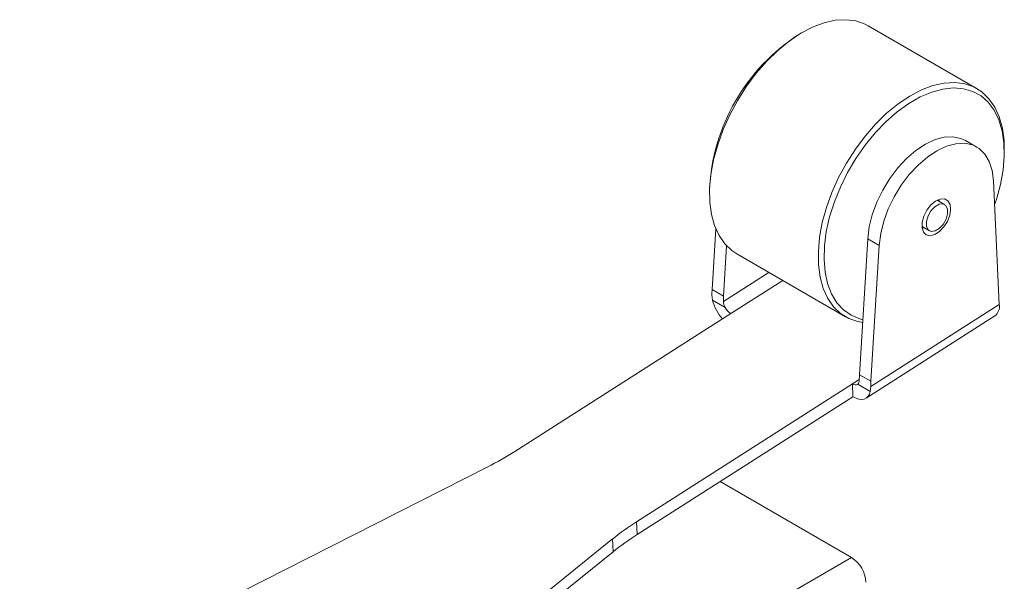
# Model space of a CAD drawing. Header units: millimetres. Extents: x 2171 to 2591, y 1134 to 1431.
# Tile 18 of 18: x 2494 to 2542, y 1352 to 1379. Entities that reach past the tile are written whole.
import ezdxf

# ---------------------------------------------------------------- set-up
doc = ezdxf.new("R2010")
doc.units = ezdxf.units.MM
doc.layers.add('main', color=5, linetype='Continuous', lineweight=50)

msp = doc.modelspace()

# ---------------------------------------------------------------- linework, layer by layer
at = {"layer": 'main', "lineweight": 20}
for p, q in [((2532.338, 1378.649), (2532.197, 1378.567)), ((2540.963, 1375.869), (2535.589, 1378.971)), ((2540.95, 1372.989), (2540.384, 1373.316)), ((2542.309, 1372.729), (2542.309, 1372.893)), ((2542.06, 1365.212), (2541.775, 1371.326)), ((2527.743, 1370.852), (2527.743, 1370.688)), ((2539.361, 1370.154), (2538.995, 1370.365)), ((2539.09, 1370.31), (2539.08, 1370.402)), ((2527.872, 1365.954), (2528.054, 1368.948)), ((2538.245, 1369.066), (2538.611, 1368.855)), ((2535.564, 1368.46), (2535.155, 1361.75)), ((2536.129, 1368.134), (2535.564, 1368.46)), ((2528.437, 1365.628), (2528.589, 1368.108)), ((2536.129, 1368.134), (2535.721, 1361.423)), ((2529.089, 1367.712), (2534.463, 1364.61)), ((2530.672, 1366.799), (2528.428, 1365.368)), ((2531.362, 1366.4), (2528.793, 1364.762)), ((2527.894, 1365.425), (2527.863, 1365.694)), ((2527.872, 1365.954), (2528.437, 1365.628)), ((2528.511, 1365.07), (2527.894, 1365.425)), ((2535.712, 1361.163), (2542.06, 1365.212)), ((2528.793, 1364.762), (2518.134, 1357.963)), ((2535.484, 1360.593), (2541.84, 1364.647)), ((2535.155, 1361.75), (2535.721, 1361.423)), ((2524.144, 1354.493), (2534.804, 1361.292)), ((2535.146, 1361.511), (2534.804, 1361.292)), ((2534.804, 1361.292), (2534.833, 1360.657)), ((2535.689, 1360.926), (2535.073, 1361.282)), ((2535.712, 1361.163), (2535.689, 1360.926)), ((2524.174, 1353.858), (2534.833, 1360.657)), ((2516.785, 1357.196), (2493.664, 1345.485)), ((2534.762, 1352.725), (2528.272, 1356.472)), ((2524.144, 1354.493), (2524.174, 1353.858)), ((2504.824, 1339.042), (2522.949, 1353.638)), ((2522.978, 1353.003), (2522.949, 1353.638)), ((2504.854, 1338.407), (2522.978, 1353.003)), ((2534.762, 1352.725), (2515.608, 1341.668))]:
    msp.add_line(p, q, dxfattribs=at)
at = {"layer": 'main', "lineweight": 20, "flags": 128}
for points in [[(2535.589, 1378.971), (2535.428, 1379.055), (2534.977, 1379.211), (2534.485, 1379.274), (2533.959, 1379.244), (2533.407, 1379.12), (2532.838, 1378.906), (2532.261, 1378.604), (2531.686, 1378.218), (2531.121, 1377.756), (2530.575, 1377.225), (2530.057, 1376.632), (2529.575, 1375.987), (2529.136, 1375.3), (2528.749, 1374.583), (2528.417, 1373.846), (2528.148, 1373.101), (2527.944, 1372.359), (2527.81, 1371.634), (2527.748, 1370.935), (2527.757, 1370.274), (2527.839, 1369.662), (2527.992, 1369.107), (2528.214, 1368.62), (2528.5, 1368.207), (2528.847, 1367.874), (2529.089, 1367.712)], [(2535.312, 1364.327), (2535.074, 1364.37), (2534.624, 1364.526), (2534.221, 1364.772), (2533.874, 1365.104), (2533.588, 1365.517), (2533.366, 1366.005), (2533.213, 1366.559), (2533.131, 1367.172), (2533.122, 1367.833), (2533.184, 1368.531), (2533.318, 1369.257), (2533.522, 1369.998), (2533.791, 1370.743), (2534.123, 1371.48), (2534.511, 1372.198), (2534.949, 1372.884), (2535.431, 1373.529), (2535.949, 1374.122), (2536.495, 1374.654), (2537.06, 1375.116), (2537.635, 1375.501), (2538.212, 1375.804), (2538.781, 1376.018), (2539.333, 1376.141), (2539.859, 1376.172), (2540.351, 1376.108), (2540.802, 1375.952), (2541.204, 1375.706), (2541.551, 1375.374), (2541.838, 1374.961), (2542.06, 1374.474), (2542.212, 1373.919), (2542.294, 1373.307), (2542.309, 1372.893)], [(2541.83, 1370.133), (2541.921, 1370.406), (2542.12, 1371.139), (2542.249, 1371.855), (2542.306, 1372.544), (2542.29, 1373.194), (2542.201, 1373.793), (2542.041, 1374.333), (2541.811, 1374.805), (2541.517, 1375.2), (2541.163, 1375.512), (2540.754, 1375.737), (2540.298, 1375.869), (2539.802, 1375.908), (2539.273, 1375.853), (2538.722, 1375.704), (2538.156, 1375.464), (2537.585, 1375.137), (2537.019, 1374.728), (2536.466, 1374.244), (2535.936, 1373.693), (2535.438, 1373.084), (2534.979, 1372.427), (2534.567, 1371.733), (2534.21, 1371.012), (2533.912, 1370.278), (2533.679, 1369.542), (2533.515, 1368.816), (2533.422, 1368.111), (2533.401, 1367.441), (2533.454, 1366.815), (2533.579, 1366.244), (2533.774, 1365.737), (2534.036, 1365.303), (2534.361, 1364.949), (2534.744, 1364.68), (2535.177, 1364.501), (2535.32, 1364.464)], [(2540.384, 1373.316), (2540.164, 1373.417), (2539.773, 1373.499), (2539.342, 1373.478), (2538.885, 1373.355), (2538.413, 1373.134), (2537.941, 1372.821), (2537.482, 1372.425), (2537.047, 1371.957), (2536.65, 1371.43), (2536.302, 1370.859), (2536.012, 1370.259), (2535.788, 1369.648), (2535.638, 1369.043), (2535.564, 1368.46)], [(2541.775, 1371.326), (2541.711, 1371.831), (2541.569, 1372.271), (2541.354, 1372.634), (2541.072, 1372.91), (2540.73, 1373.091), (2540.338, 1373.172), (2539.908, 1373.151), (2539.451, 1373.028), (2538.979, 1372.808), (2538.507, 1372.495), (2538.047, 1372.099), (2537.613, 1371.631), (2537.216, 1371.104), (2536.868, 1370.532), (2536.577, 1369.933), (2536.354, 1369.322), (2536.203, 1368.716), (2536.129, 1368.134)], [(2538.913, 1370.319), (2538.686, 1370.13), (2538.487, 1369.875), (2538.339, 1369.582), (2538.257, 1369.283), (2538.25, 1369.01), (2538.319, 1368.793), (2538.456, 1368.656), (2538.647, 1368.612), (2538.871, 1368.668), (2539.103, 1368.816), (2539.319, 1369.041), (2539.495, 1369.318), (2539.612, 1369.618), (2539.657, 1369.908), (2539.626, 1370.156), (2539.521, 1370.336), (2539.355, 1370.428), (2539.145, 1370.422), (2538.913, 1370.319)], [(2539.507, 1369.691), (2539.505, 1369.929), (2539.424, 1370.102), (2539.277, 1370.184), (2539.085, 1370.163), (2538.878, 1370.042), (2538.687, 1369.839), (2538.542, 1369.584), (2538.465, 1369.318), (2538.466, 1369.08), (2538.547, 1368.907), (2538.695, 1368.825), (2538.887, 1368.846), (2539.094, 1368.967), (2539.284, 1369.17), (2539.429, 1369.425), (2539.507, 1369.691)], [(2538.255, 1368.974), (2538.305, 1368.994), (2538.34, 1369.011)], [(2534.833, 1360.657), (2534.985, 1360.584), (2535.13, 1360.541), (2535.267, 1360.529), (2535.39, 1360.549), (2535.496, 1360.601), (2535.583, 1360.683), (2535.648, 1360.792), (2535.689, 1360.926)]]:
    msp.add_lwpolyline(points, dxfattribs=at)
at = {"layer": 'main', "lineweight": 20}
for centre, radius, start, end in [((2537.363, 1370.441), 9.629, 122.4463, 177.5591), ((2532.874, 1365.648), 5.012, 176.4933, 179.4672), ((2533.44, 1365.321), 5.012, 176.4933, 179.4672), ((2530.066, 1365.981), 2.242, 194.3396, 221.3274), ((2529.215, 1365.433), 0.792, 207.3078, 237.8551), ((2541.463, 1365.119), 0.604, 308.5685, 8.8763), ((2540.157, 1361.443), 5.012, 176.4933, 179.4672), ((2534.946, 1361.473), 0.23, 231.9248, 303.484), ((2540.723, 1361.117), 5.012, 176.4933, 179.4672), ((2509.704, 1371.217), 15.707, 296.7936, 302.4559), ((2531.308, 1343.222), 13.355, 122.442, 128.7514), ((2531.338, 1342.587), 13.355, 122.442, 128.7514), ((2533.934, 1351.431), 1.537, 2.6056, 57.3945)]:
    msp.add_arc(centre, radius, start, end, dxfattribs=at)
for points, knots in [([(2528.428, 1365.368), (2528.432, 1365.32), (2528.439, 1365.222), (2528.487, 1365.121), (2528.511, 1365.07)], [0, 0, 0, 0, 0.496459, 1, 1, 1, 1]), ([(2535.073, 1361.282), (2535.093, 1361.306), (2535.135, 1361.356), (2535.142, 1361.445), (2535.146, 1361.49)], [0, 0, 0, 0, 0.4964488, 1, 1, 1, 1])]:
    msp.add_open_spline(points, degree=3, knots=knots, dxfattribs=at)

doc.saveas('drawing.dxf')
